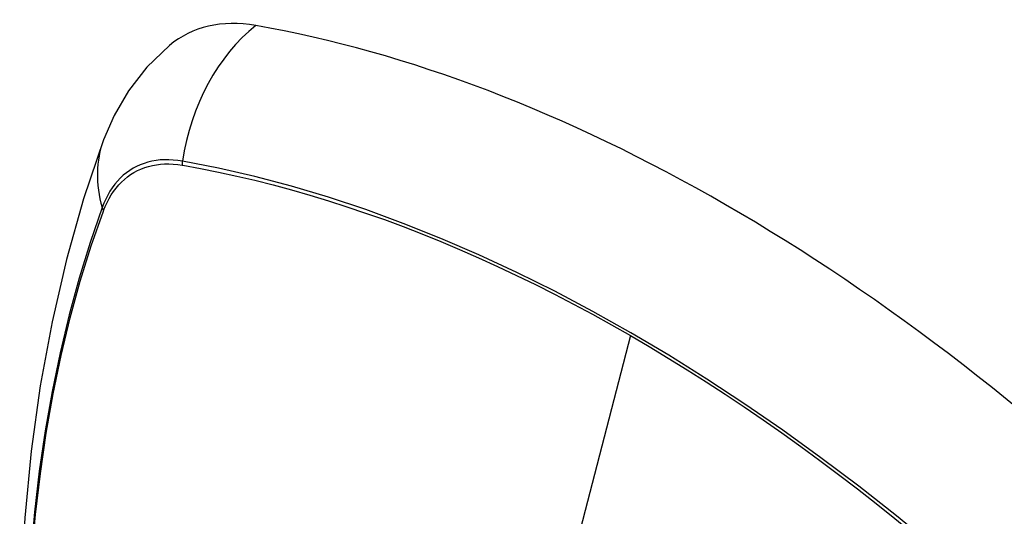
# Model space of a CAD drawing. Header units: inches. Extents: x 326.8 to 385.5, y 125.1 to 182.
# Tile 19 of 45: x 329.269 to 329.904, y 173.769 to 174.089. Entities that reach past the tile are written whole.
import ezdxf

# ---------------------------------------------------------------- set-up
doc = ezdxf.new("R2010")
doc.units = ezdxf.units.IN
doc.header["$MEASUREMENT"] = 0
doc.layers.add('Visible Edges(ANSI)', color=7, linetype='Continuous', lineweight=25)
doc.layers.add('Visible Tangent Edges(ANSI)', color=7, linetype='Continuous', lineweight=25)

msp = doc.modelspace()

# ---------------------------------------------------------------- linework, layer by layer
at = {"layer": 'Visible Edges(ANSI)', "flags": 128}
for points in [[(329.36594, 174.0729), (329.35132, 174.05883), (329.33938, 174.04353), (329.33012, 174.02774), (329.3233, 174.01201)], [(329.3233, 174.01201), (329.31046, 173.97396), (329.2994, 173.93478), (329.2901, 173.89454), (329.28254, 173.85332), (329.2767, 173.81118), (329.27255, 173.76818), (329.27008, 173.72439), (329.26926, 173.67986), (329.27007, 173.63466), (329.2725, 173.58886), (329.27652, 173.5425), (329.28212, 173.49567), (329.28926, 173.44842), (329.29795, 173.40082), (329.30814, 173.35294), (329.31981, 173.30485)]]:
    msp.add_lwpolyline(points, dxfattribs=at)
at = {"layer": 'Visible Edges(ANSI)'}
for centre, major_axis, start_param, end_param in [((329.46282, 173.92527), (-0.08858, 0.15343), 5.834048, 6.381985), ((329.72462, 172.90928), (-0.64961, 1.12515), 5.161526, 5.834048)]:
    msp.add_ellipse(centre, major_axis=major_axis, ratio=0.57735, start_param=start_param, end_param=end_param, dxfattribs=at)
at = {"layer": 'Visible Tangent Edges(ANSI)'}
for p, q in [((329.37407, 173.9956), (329.3744, 173.99555)), ((329.32322, 173.96599), (329.32333, 173.96631)), ((329.66316, 173.8857), (329.61527, 173.70003))]:
    msp.add_line(p, q, dxfattribs=at)
at = {"layer": 'Visible Tangent Edges(ANSI)', "flags": 128}
for points in [[(329.37422, 173.99817), (329.37126, 173.99863), (329.36834, 173.99894), (329.36548, 173.9991), (329.36266, 173.9991), (329.35989, 173.99895), (329.35719, 173.99864), (329.35455, 173.99818), (329.35197, 173.99756), (329.34946, 173.99679), (329.34703, 173.99587), (329.34468, 173.99481), (329.3424, 173.99359), (329.34021, 173.99223), (329.33811, 173.99072), (329.33609, 173.98907), (329.33417, 173.98728), (329.33235, 173.98535), (329.33062, 173.98329), (329.32899, 173.9811), (329.32747, 173.97878), (329.32605, 173.97633), (329.32473, 173.97376), (329.32353, 173.97107), (329.32243, 173.96827)], [(329.32333, 173.96631), (329.32443, 173.96902), (329.32562, 173.97162), (329.32692, 173.97411), (329.32833, 173.97648), (329.32983, 173.97873), (329.33143, 173.98086), (329.33313, 173.98286), (329.33492, 173.98473), (329.3368, 173.98647), (329.33877, 173.98808), (329.34083, 173.98955), (329.34298, 173.99088), (329.3452, 173.99207), (329.3475, 173.99311), (329.34988, 173.99402), (329.35232, 173.99478), (329.35484, 173.9954), (329.35742, 173.99587), (329.36006, 173.99619), (329.36276, 173.99637), (329.36552, 173.9964), (329.36832, 173.99628), (329.37117, 173.99601), (329.37407, 173.9956)], [(329.90663, 173.70787), (329.88286, 173.72901), (329.8589, 173.74951), (329.83476, 173.76934), (329.81048, 173.78847), (329.78609, 173.80688), (329.76161, 173.82456), (329.73708, 173.84147), (329.71252, 173.85761), (329.68798, 173.87295), (329.66345, 173.88749), (329.63892, 173.90125), (329.61439, 173.91423), (329.58987, 173.92642), (329.56538, 173.93779), (329.54097, 173.94834), (329.51665, 173.95805), (329.49245, 173.96691), (329.46841, 173.9749), (329.44454, 173.98203), (329.42089, 173.98828), (329.39745, 173.99366), (329.37422, 173.99817)], [(329.3744, 173.99555), (329.38597, 173.99345), (329.39758, 173.99114), (329.40925, 173.9886), (329.42098, 173.98585), (329.43275, 173.98288), (329.44459, 173.97969), (329.45648, 173.97628), (329.46841, 173.97265), (329.48039, 173.96881), (329.49242, 173.96475), (329.50448, 173.96047), (329.51658, 173.95597), (329.52871, 173.95126), (329.54087, 173.94633), (329.55305, 173.94119), (329.56525, 173.93585), (329.57747, 173.93029), (329.5897, 173.92452), (329.60194, 173.91856), (329.61419, 173.91238), (329.62644, 173.90601), (329.63868, 173.89944), (329.65092, 173.89267), (329.66316, 173.8857)], [(329.32243, 173.96827), (329.31467, 173.94583), (329.30755, 173.92273), (329.30108, 173.89899), (329.29527, 173.87464), (329.29013, 173.8497), (329.28568, 173.82421), (329.28191, 173.79819), (329.27882, 173.77168), (329.27643, 173.7447), (329.27472, 173.71731), (329.27371, 173.68953), (329.27338, 173.66136), (329.27374, 173.63281), (329.27478, 173.60388), (329.27651, 173.57459), (329.27893, 173.54497), (329.28202, 173.51507), (329.28579, 173.4849), (329.29023, 173.45449), (329.29534, 173.42384), (329.30113, 173.39299), (329.30757, 173.36195)], [(329.30833, 173.36157), (329.30187, 173.39254), (329.29607, 173.42333), (329.29093, 173.45393), (329.28647, 173.48428), (329.28269, 173.51439), (329.27958, 173.54424), (329.27716, 173.5738), (329.27542, 173.60303), (329.27437, 173.63191), (329.27401, 173.66039), (329.27434, 173.68848), (329.27536, 173.71618), (329.27707, 173.74349), (329.27948, 173.77036), (329.28258, 173.79677), (329.28636, 173.82268), (329.29084, 173.84806), (329.29599, 173.87288), (329.30181, 173.89711), (329.3083, 173.92072), (329.31544, 173.94368), (329.32322, 173.96599)], [(329.66316, 173.8857), (329.67539, 173.87855), (329.68761, 173.87119), (329.69984, 173.86363), (329.71207, 173.85588), (329.72431, 173.84792), (329.73654, 173.83976), (329.74876, 173.83141), (329.76097, 173.82286), (329.77317, 173.81412), (329.78534, 173.8052), (329.7975, 173.79609), (329.80963, 173.7868), (329.82173, 173.77732), (329.8338, 173.76767), (329.84583, 173.75785), (329.85782, 173.74785), (329.86976, 173.73769), (329.88166, 173.72736), (329.89351, 173.71687), (329.9053, 173.70623)]]:
    msp.add_lwpolyline(points, dxfattribs=at)
at = {"layer": 'Visible Tangent Edges(ANSI)'}
for centre, major_axis, ratio, start_param, end_param in [((329.46032, 173.98643), (-0.02022, -0.11637), 0.735518, 3.83087, 4.73923), ((329.43419, 173.97134), (-0.11089, 0.04067), 0.735518, 0, 0.496286), ((329.38139, 173.99719), (-0.00176, -0.00968), 0.735414, 4.744852, 5.008559), ((329.33175, 173.96853), (0.00925, -0.00336), 0.732421, 3.635219, 3.898926)]:
    msp.add_ellipse(centre, major_axis=major_axis, ratio=ratio, start_param=start_param, end_param=end_param, dxfattribs=at)

doc.saveas('drawing.dxf')
